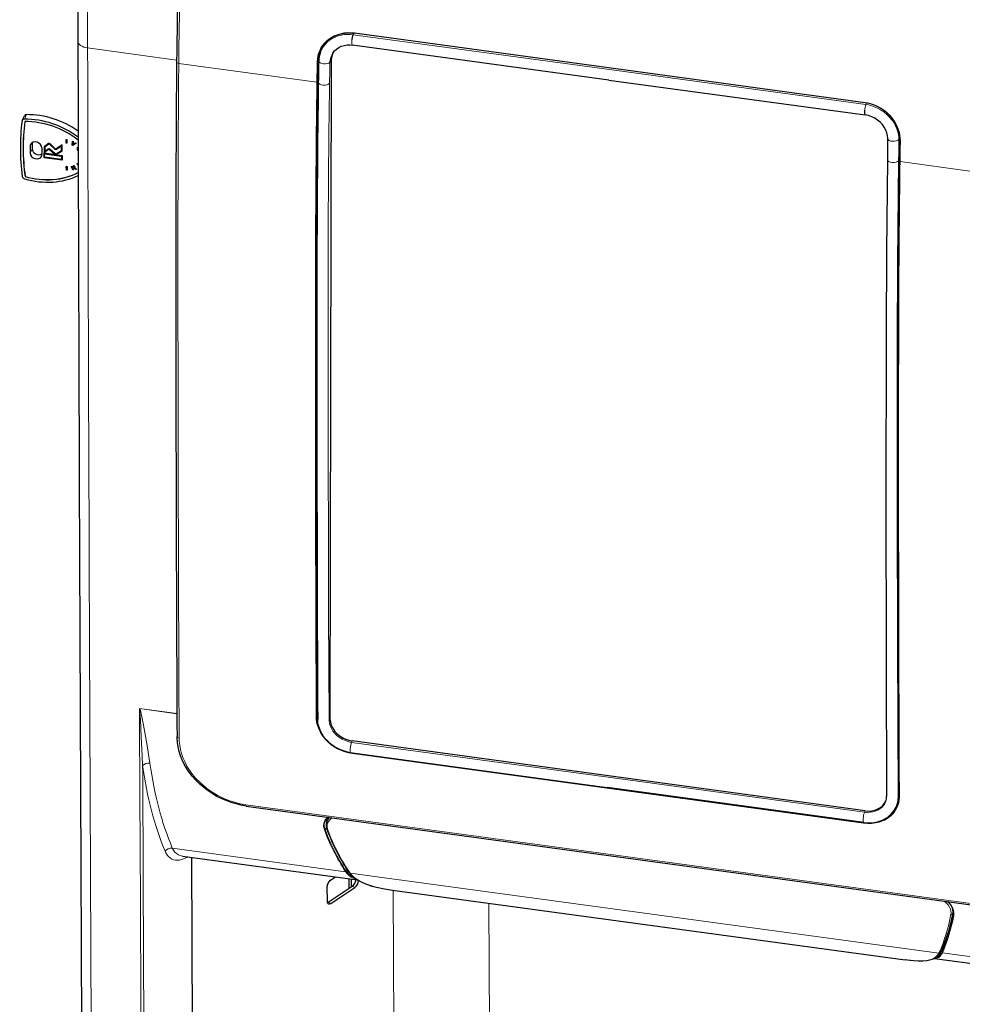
# Model space of a CAD drawing. Extents: x -370 to 1872, y -943 to 1937.
# Tile 41 of 43: x 1250 to 1579, y 1248 to 1592. Entities that reach past the tile are written whole.
import ezdxf

# ---------------------------------------------------------------- set-up
doc = ezdxf.new("R2010")
doc.units = 0

msp = doc.modelspace()

# ---------------------------------------------------------------- linework, layer by layer
at = {"color": 7, "lineweight": 15}
for p, q in [((1366.37207, 1586.262573), (1366.619629, 1586.811279)), ((1366.755249, 1586.880249), (1544.967651, 1562.615845)), ((1366.314209, 1586.270264), (1366.37207, 1586.262573)), ((1455.792969, 1574.092896), (1366.37207, 1586.262573)), ((1304.764526, 1577.431396), (1273.724609, 1581.657593)), ((1353.695557, 1569.693604), (1305.509888, 1576.254272)), ((1353.997803, 1576.904785), (1354.358521, 1577.614746)), ((1358.25647, 1576.591187), (1358.255249, 1576.541504)), ((1358.25647, 1576.591187), (1358.738892, 1577.396484)), ((1358.257812, 1576.634399), (1358.25647, 1576.591187)), ((1358.257812, 1576.634399), (1358.259766, 1576.685059)), ((1455.792969, 1574.092896), (1545.213989, 1561.923218)), ((1353.695557, 1569.693604), (1353.694702, 1569.621948)), ((1353.877441, 1569.74353), (1353.876587, 1569.671875)), ((1358.11499, 1569.356934), (1358.114624, 1569.329346)), ((1545.213989, 1561.923218), (1545.453735, 1562.454468)), ((1545.271851, 1561.915283), (1545.213989, 1561.923218)), ((1251.644775, 1556.816772), (1252.391113, 1558.39209)), ((1556.753662, 1549.532104), (1556.980347, 1549.910645)), ((1556.754517, 1549.591309), (1556.753662, 1549.532104)), ((1556.755005, 1549.655273), (1556.754517, 1549.591309)), ((1556.755005, 1549.655273), (1556.755005, 1549.730347)), ((1557.079834, 1550.021729), (1556.982178, 1550.035034)), ((1557.080444, 1550.052368), (1557.123291, 1550.139648)), ((1254.17981, 1548.46814), (1253.668335, 1547.388672)), ((1254.375, 1546.453003), (1253.678345, 1544.982666)), ((1260.533325, 1546.449707), (1260.508545, 1546.397217)), ((1262.789795, 1546.426758), (1262.765015, 1546.374268)), ((1268.598267, 1548.142822), (1268.573364, 1548.090332)), ((1270.156372, 1546.890503), (1270.131592, 1546.838013)), ((1270.380371, 1546.305054), (1270.355469, 1546.252563)), ((1262.574341, 1544.753662), (1262.549438, 1544.701172)), ((1556.629761, 1542.340698), (1556.629395, 1542.312988)), ((1556.955322, 1542.682251), (1556.858398, 1542.695435)), ((1557.135864, 1541.994141), (1557.134888, 1541.922485)), ((1605.321655, 1535.433472), (1557.135864, 1541.994141)), ((1268.599854, 1540.478882), (1268.574951, 1540.426392)), ((1268.881104, 1540.524536), (1268.856201, 1540.472046)), ((1269.267944, 1540.039307), (1269.243164, 1539.986816)), ((1269.417725, 1539.69519), (1269.392822, 1539.6427)), ((1353.32373, 1532.24353), (1353.323975, 1532.285889)), ((1353.505615, 1532.296631), (1353.505981, 1532.338867)), ((1353.220703, 1506.868408), (1353.220703, 1506.890991)), ((1353.402588, 1506.923584), (1353.402588, 1506.946045)), ((1357.621704, 1506.24939), (1357.621704, 1506.248413)), ((1556.763916, 1504.544189), (1556.76416, 1504.586426)), ((1556.152954, 1479.213379), (1556.152954, 1479.212402)), ((1556.660889, 1479.168945), (1556.660889, 1479.191528)), ((1353.266602, 1402.725708), (1353.266602, 1402.731934)), ((1353.448486, 1402.783081), (1353.448486, 1402.788452)), ((1556.706787, 1375.026367), (1556.706787, 1375.032471)), ((1291.814453, 1351.207642), (1291.790161, 1351.281616)), ((1304.865234, 1349.501831), (1291.790527, 1351.281982)), ((1291.872925, 1351.25061), (1291.790527, 1351.281738)), ((1291.814453, 1351.207642), (1291.872925, 1351.25061)), ((1304.865356, 1349.481567), (1291.872925, 1351.25061)), ((1353.647461, 1348.278198), (1353.977417, 1348.927124)), ((1357.953369, 1347.364868), (1357.953613, 1347.321045)), ((1357.953613, 1347.321045), (1358.261353, 1347.834717)), ((1365.78479, 1339.486084), (1365.995605, 1339.965698)), ((1365.78479, 1339.486084), (1455.25415, 1327.309814)), ((1366.170288, 1335.776367), (1366.174316, 1335.785034)), ((1366.170288, 1335.776367), (1544.382568, 1311.511841)), ((1366.134033, 1335.572388), (1544.346436, 1311.307983)), ((1544.723511, 1315.133545), (1455.25415, 1327.309814)), ((1556.422974, 1320.352539), (1556.644653, 1320.722656)), ((1556.422974, 1320.352539), (1556.422974, 1320.299805)), ((1556.741577, 1320.688477), (1556.792114, 1320.791382)), ((1328.950928, 1317.736694), (1581.790649, 1283.311401)), ((1544.723511, 1315.133545), (1544.934326, 1315.613281)), ((1356.551758, 1309.077759), (1357.029785, 1309.666626)), ((1544.382568, 1311.511841), (1544.391235, 1311.530762)), ((1363.728516, 1294.372803), (1303.256348, 1302.606445)), ((1364.265015, 1295.059082), (1363.981567, 1294.508423)), ((1274.74353, 1293.782227), (1274.74353, 1293.78125)), ((1274.74353, 1293.781006), (1274.74353, 1293.770996)), ((1274.74353, 1293.770996), (1275.239502, 1174.116455)), ((1292.130737, 1291.403687), (1292.626709, 1171.749023)), ((1293.152222, 1291.588745), (1293.648193, 1171.933838)), ((1363.757202, 1294.329712), (1363.728516, 1294.372803)), ((1363.981567, 1294.508423), (1363.953003, 1294.550781)), ((1570.628784, 1265.92688), (1365.303955, 1293.882935)), ((1366.976318, 1288.876465), (1366.053101, 1289.288818)), ((1558.858398, 1263.592651), (1380.009521, 1287.943726)), ((1380.362427, 1287.889038), (1380.600342, 1230.475708)), ((1358.516479, 1283.336182), (1357.593262, 1283.748535)), ((1413.698486, 1283.35022), (1413.892822, 1236.483398)), ((1575.465942, 1279.654907), (1575.727661, 1280.477539)), ((1573.273071, 1271.206909), (1571.728638, 1266.222534)), ((1573.172485, 1270.965088), (1573.273071, 1271.206909)), ((1571.728638, 1266.222534), (1571.744751, 1266.258911)), ((1571.869873, 1265.994141), (1571.885986, 1266.031128)), ((1632.358154, 1257.797607), (1571.885986, 1266.031128))]:
    msp.add_line(p, q, dxfattribs=at)
at = {"color": 7, "lineweight": 30}
for p, q in [((1544.984375, 1562.526855), (1366.771973, 1586.791382)), ((1354.95166, 1580.194092), (1355.114136, 1580.621338)), ((1355.422974, 1581.699707), (1355.362549, 1581.57666)), ((1366.07666, 1582.648193), (1366.125488, 1582.641479)), ((1455.546387, 1570.471802), (1366.125488, 1582.641479)), ((1354.318115, 1576.962646), (1354.31665, 1576.900635)), ((1354.320068, 1577.029419), (1354.318115, 1576.962646)), ((1354.320068, 1577.029419), (1354.322998, 1577.10791)), ((1358.738892, 1577.396484), (1358.261353, 1347.834717)), ((1354.193481, 1569.697998), (1354.193115, 1569.67041)), ((1455.546387, 1570.471802), (1544.967407, 1558.302124)), ((1250.905151, 1556.394043), (1251.651611, 1557.96936)), ((1545.016235, 1558.295532), (1544.967407, 1558.302124)), ((1266.279785, 1549.749268), (1266.254883, 1549.696777)), ((1266.254883, 1549.696777), (1266.49707, 1549.663818)), ((1266.260254, 1548.435669), (1266.254883, 1549.696777)), ((1266.279785, 1549.749268), (1266.521973, 1549.716309)), ((1266.521973, 1549.716309), (1266.49707, 1549.663818)), ((1266.49707, 1549.663818), (1266.502319, 1548.40271)), ((1266.521973, 1549.716309), (1266.527222, 1548.4552)), ((1268.369507, 1547.766724), (1268.468506, 1549.111816)), ((1268.493408, 1549.164307), (1268.468506, 1549.111816)), ((1268.468506, 1549.111816), (1268.665771, 1549.001465)), ((1268.493408, 1549.164307), (1268.690674, 1549.053955)), ((1268.665771, 1549.001465), (1268.625732, 1548.600098)), ((1268.690674, 1549.053955), (1268.650635, 1548.652588)), ((1268.690674, 1549.053955), (1268.665771, 1549.001465)), ((1552.815796, 1549.929321), (1552.814941, 1549.879639)), ((1552.816406, 1549.969849), (1552.815796, 1549.929321)), ((1552.816406, 1549.969849), (1552.816772, 1550.017456)), ((1556.982178, 1550.035034), (1556.980347, 1549.910645)), ((1557.079834, 1550.021729), (1557.080444, 1550.052368)), ((1260.028687, 1548.218628), (1258.549805, 1547.109131)), ((1258.574707, 1547.161621), (1258.549805, 1547.109131)), ((1258.549805, 1547.109131), (1258.556641, 1545.453613)), ((1258.556641, 1545.453613), (1258.557861, 1545.164917)), ((1258.557861, 1545.164917), (1260.071289, 1546.309326)), ((1260.053589, 1548.271118), (1258.574707, 1547.161621)), ((1260.143311, 1548.063965), (1258.743774, 1547.013916)), ((1258.743774, 1547.013916), (1258.749878, 1545.551514)), ((1258.749878, 1545.551514), (1259.941284, 1546.452515)), ((1258.774658, 1545.604126), (1258.749878, 1545.551514)), ((1258.768799, 1547.032715), (1258.774658, 1545.604126)), ((1258.774658, 1545.604126), (1259.966187, 1546.505127)), ((1259.966187, 1546.505127), (1259.941284, 1546.452515)), ((1259.950195, 1546.457397), (1259.941284, 1546.452515)), ((1259.975098, 1546.509888), (1259.966187, 1546.505127)), ((1260.053589, 1548.271118), (1260.028687, 1548.218628)), ((1260.320557, 1548.085449), (1260.143311, 1548.063965)), ((1260.415894, 1546.262451), (1262.220459, 1544.682129)), ((1262.292969, 1546.312256), (1260.500732, 1548.014648)), ((1260.508545, 1546.397217), (1260.526001, 1546.386475)), ((1260.550903, 1546.438965), (1260.526001, 1546.386475)), ((1260.526001, 1546.386475), (1262.331909, 1544.804932)), ((1260.533325, 1546.449707), (1260.550903, 1546.438965)), ((1260.550903, 1546.438965), (1262.356812, 1544.857422)), ((1260.636719, 1548.19165), (1260.611816, 1548.13916)), ((1262.42041, 1546.421143), (1260.611816, 1548.13916)), ((1262.445312, 1546.473755), (1260.636719, 1548.19165)), ((1262.445312, 1546.473755), (1262.42041, 1546.421143)), ((1262.745728, 1544.721313), (1264.653198, 1545.858765)), ((1264.838623, 1547.816772), (1262.765015, 1546.374268)), ((1262.77063, 1544.773804), (1264.653076, 1545.896362)), ((1264.863525, 1547.869263), (1262.789795, 1546.426758)), ((1262.873657, 1544.577271), (1264.847168, 1545.75415)), ((1262.900146, 1546.235107), (1262.899292, 1546.234497)), ((1264.646484, 1547.449951), (1262.900146, 1546.235107)), ((1264.653198, 1545.858765), (1264.646484, 1547.449951)), ((1264.863525, 1547.869263), (1264.838623, 1547.816772)), ((1264.847168, 1545.75415), (1264.838623, 1547.816772)), ((1264.87207, 1545.806641), (1264.847168, 1545.75415)), ((1264.87207, 1545.806641), (1264.863525, 1547.869263)), ((1266.502319, 1548.40271), (1266.260254, 1548.435669)), ((1266.527222, 1548.4552), (1266.502319, 1548.40271)), ((1268.556885, 1547.661987), (1268.369507, 1547.766724)), ((1268.558838, 1547.874634), (1268.533936, 1547.822144)), ((1269.692383, 1548.427246), (1268.556885, 1547.661987)), ((1268.61145, 1548.45752), (1268.573364, 1548.090332)), ((1268.629883, 1548.447266), (1268.598267, 1548.142822)), ((1269.05603, 1548.208984), (1268.61145, 1548.45752)), ((1268.650635, 1548.652588), (1268.625732, 1548.600098)), ((1268.625732, 1548.600098), (1269.173828, 1548.293457)), ((1268.650635, 1548.652588), (1269.19873, 1548.345947)), ((1268.725708, 1547.982788), (1269.05603, 1548.208984)), ((1268.75061, 1548.035278), (1268.725708, 1547.982666)), ((1268.75061, 1548.035278), (1269.027466, 1548.224854)), ((1269.173828, 1548.293457), (1269.509033, 1548.529785)), ((1269.19873, 1548.345947), (1269.173828, 1548.293457)), ((1269.19873, 1548.345947), (1269.533813, 1548.582275)), ((1269.533813, 1548.582275), (1269.509033, 1548.529785)), ((1269.509033, 1548.529785), (1269.692383, 1548.427246)), ((1269.533813, 1548.582275), (1269.717285, 1548.479736)), ((1269.717285, 1548.479736), (1269.692383, 1548.427246)), ((1270.098389, 1546.800049), (1270.073486, 1546.747437)), ((1270.4375, 1545.895386), (1270.216309, 1546.184814)), ((1270.255981, 1546.510498), (1270.231079, 1546.458008)), ((1270.355469, 1546.252563), (1270.436768, 1546.146118)), ((1270.400879, 1547.074707), (1270.375977, 1547.022217)), ((1270.380371, 1546.305054), (1270.436523, 1546.231445)), ((1258.530518, 1545.017578), (1258.505615, 1544.965088)), ((1258.505615, 1544.965088), (1264.854004, 1544.100708)), ((1258.512329, 1543.377441), (1258.505615, 1544.965088)), ((1264.860596, 1542.513062), (1258.512329, 1543.377441)), ((1258.530518, 1545.017578), (1264.878906, 1544.15332)), ((1258.705322, 1543.519165), (1258.700073, 1544.770508)), ((1258.700073, 1544.770508), (1264.661011, 1543.958984)), ((1258.730225, 1543.571655), (1258.705322, 1543.519165)), ((1264.66626, 1542.707642), (1258.705322, 1543.519165)), ((1258.730225, 1543.571655), (1258.72522, 1544.76709)), ((1264.666016, 1542.76355), (1258.730225, 1543.571655)), ((1262.331909, 1544.804932), (1262.335083, 1544.802124)), ((1262.359985, 1544.854614), (1262.335083, 1544.802124)), ((1262.356812, 1544.857422), (1262.359985, 1544.854614)), ((1262.549438, 1544.701172), (1262.553833, 1544.700562)), ((1262.578735, 1544.753052), (1262.553833, 1544.700562)), ((1262.553833, 1544.700562), (1262.745728, 1544.721313)), ((1262.574341, 1544.753662), (1262.578735, 1544.753052)), ((1262.578735, 1544.753052), (1262.77063, 1544.773804)), ((1262.77063, 1544.773804), (1262.745728, 1544.721313)), ((1264.661011, 1543.958984), (1264.66626, 1542.707642)), ((1264.878906, 1544.15332), (1264.854004, 1544.100708)), ((1264.854004, 1544.100708), (1264.860596, 1542.513062)), ((1264.885498, 1542.565674), (1264.860596, 1542.513062)), ((1264.878906, 1544.15332), (1264.885498, 1542.565674)), ((1552.709473, 1542.677856), (1552.709229, 1542.650269)), ((1557.023193, 1542.067139), (1557.022217, 1541.995483)), ((1266.31897, 1540.332764), (1266.294189, 1540.280273)), ((1266.294189, 1540.280273), (1266.536255, 1540.247314)), ((1266.299316, 1539.019165), (1266.294189, 1540.280273)), ((1266.541504, 1538.986206), (1266.299316, 1539.019165)), ((1266.31897, 1540.332764), (1266.561157, 1540.299805)), ((1266.561157, 1540.299805), (1266.536255, 1540.247314)), ((1266.536255, 1540.247314), (1266.541504, 1538.986206)), ((1266.566406, 1539.038696), (1266.541504, 1538.986206)), ((1266.561157, 1540.299805), (1266.566406, 1539.038696)), ((1267.99939, 1540.255005), (1268.574951, 1540.426392)), ((1268.024292, 1540.307495), (1267.99939, 1540.255005)), ((1268.653076, 1539.03833), (1267.99939, 1540.255005)), ((1268.024292, 1540.307495), (1268.599854, 1540.478882)), ((1268.654053, 1540.293945), (1268.243652, 1540.171753)), ((1268.243652, 1540.171753), (1268.459961, 1539.769287)), ((1268.289429, 1540.185425), (1268.484741, 1539.821777)), ((1268.459961, 1539.769287), (1268.828735, 1539.87915)), ((1268.484741, 1539.821777), (1268.459961, 1539.769287)), ((1268.484741, 1539.821777), (1268.853638, 1539.931641)), ((1268.733398, 1539.689453), (1268.534668, 1539.630249)), ((1268.534668, 1539.630249), (1268.825073, 1539.0896)), ((1268.580444, 1539.643799), (1268.849976, 1539.14209)), ((1268.825073, 1539.0896), (1268.653076, 1539.03833)), ((1268.849976, 1539.14209), (1268.825073, 1539.0896)), ((1268.853638, 1539.931641), (1268.828735, 1539.87915)), ((1269.025757, 1540.008667), (1269.000977, 1539.956177)), ((1269.087769, 1540.451538), (1269.062866, 1540.399048)), ((1269.188232, 1539.815186), (1269.16333, 1539.762695)), ((1269.239624, 1540.284302), (1269.214844, 1540.231812)), ((1269.259644, 1540.019897), (1269.234863, 1539.967407)), ((1269.24292, 1539.986816), (1269.234863, 1539.967407)), ((1269.267822, 1540.039429), (1269.259644, 1540.019897)), ((1269.580566, 1539.314575), (1269.272583, 1539.516479)), ((1269.392822, 1539.6427), (1269.795166, 1539.378418)), ((1269.417725, 1539.69519), (1269.820068, 1539.430908)), ((1269.795166, 1539.378418), (1269.580566, 1539.314575)), ((1269.820068, 1539.430908), (1269.795166, 1539.378418)), ((1269.971802, 1541.19751), (1270.093994, 1541.309692)), ((1269.996704, 1541.25), (1269.971802, 1541.19751)), ((1270.450928, 1540.789917), (1269.971802, 1541.19751)), ((1269.996704, 1541.25), (1270.118896, 1541.362183)), ((1270.118896, 1541.362183), (1270.093994, 1541.309692)), ((1270.093994, 1541.309692), (1270.450317, 1541.006592)), ((1270.118896, 1541.362183), (1270.450073, 1541.080444)), ((1251.888672, 1536.790527), (1251.913574, 1536.84314)), ((1556.651245, 1504.619263), (1556.651489, 1504.661499)), ((1556.548218, 1479.245483), (1556.548218, 1479.268066)), ((1556.594116, 1375.104004), (1556.594116, 1375.110229)), ((1353.983521, 1347.676636), (1353.984009, 1347.62085)), ((1455.464966, 1327.789429), (1365.995605, 1339.965698)), ((1365.545898, 1335.870605), (1455.015259, 1323.694336)), ((1544.934326, 1315.613281), (1455.464966, 1327.789429)), ((1544.484619, 1311.518066), (1455.015259, 1323.694336)), ((1552.453125, 1320.668457), (1552.453247, 1320.625)), ((1329.064697, 1317.276611), (1581.904419, 1282.851318)), ((1555.224243, 1316.00061), (1555.451538, 1316.372192)), ((1555.904663, 1316.976929), (1555.966309, 1317.102539)), ((1357.694214, 1312.929565), (1358.018311, 1313.334473)), ((1306.782349, 1299.828369), (1367.830811, 1291.516357)), ((1309.975342, 1299.393555), (1310.33667, 1212.230835)), ((1271.363281, 1296.122559), (1271.859131, 1176.472412)), ((1358.482788, 1291.454468), (1360.1698, 1292.559326)), ((1364.845215, 1291.922729), (1364.859375, 1288.506958)), ((1365.689087, 1291.807861), (1365.700439, 1289.057861)), ((1367.173584, 1291.605713), (1367.176392, 1290.915894)), ((1357.212036, 1288.936157), (1357.231812, 1284.180908)), ((1357.593262, 1283.748535), (1366.053101, 1289.288818)), ((1358.516479, 1283.336182), (1366.976318, 1288.876465)), ((1380.025391, 1287.935059), (1558.874268, 1263.583984)), ((1575.710205, 1279.247803), (1573.889526, 1273.189697)), ((1569.100098, 1264.112549), (1631.21228, 1255.65564))]:
    msp.add_line(p, q, dxfattribs=at)
for points in [[(1319.449707, 1690.920288), (1317.162109, 1683.191406), (1315.250732, 1676.298584), (1313.767822, 1670.553711), (1312.326904, 1664.491211), (1311.281616, 1659.674438), (1310.264404, 1654.507446), (1309.282471, 1648.87915), (1308.390259, 1642.961426), (1307.608398, 1636.812744), (1306.934448, 1630.379395), (1306.379883, 1623.822998), (1305.945557, 1617.384644), (1305.525391, 1609.265625), (1305.226318, 1601.377319), (1304.971313, 1591.646484), (1304.7948, 1580.418213), (1304.758423, 1576.736084)], [(1355.075439, 1581.221313), (1355.66748, 1582.22644), (1356.367676, 1583.146484), (1357.207153, 1584.01416), (1358.194092, 1584.813843), (1359.185303, 1585.442261), (1360.300049, 1585.986694), (1361.539062, 1586.426636), (1362.696045, 1586.702515), (1363.930176, 1586.868652), (1365.005005, 1586.912842), (1366.172363, 1586.859253), (1366.771973, 1586.791382)], [(1360.456299, 1586.051147), (1359.442017, 1585.556396), (1358.497559, 1584.960693), (1357.633667, 1584.271118), (1356.860229, 1583.495361), (1356.185303, 1582.641724), (1355.587402, 1581.665527), (1355.114258, 1580.621704)], [(1359.284912, 1579.908936), (1359.832397, 1580.618164), (1360.511108, 1581.258057), (1361.306396, 1581.801025), (1362.207764, 1582.231445), (1363.199585, 1582.534424), (1364.261475, 1582.697998), (1365.187134, 1582.721924), (1366.07666, 1582.648193)], [(1557.143555, 1549.229492), (1557.112183, 1550.293701), (1556.973999, 1551.374146), (1556.725464, 1552.46936), (1556.361816, 1553.575806), (1555.877075, 1554.6875), (1555.263916, 1555.796875), (1554.513916, 1556.894775), (1553.61792, 1557.968262), (1552.566284, 1559.000854), (1551.670166, 1559.735596), (1550.679565, 1560.423096), (1549.595093, 1561.048584), (1548.422241, 1561.594971), (1547.173462, 1562.043457), (1545.869751, 1562.376343), (1544.984375, 1562.526855)], [(1552.816772, 1550.017456), (1552.742798, 1551.013916), (1552.518433, 1552.020142), (1552.147583, 1553.016113), (1551.634277, 1553.983887), (1550.983643, 1554.904297), (1550.203857, 1555.75647), (1549.309204, 1556.517578), (1548.31897, 1557.166626), (1547.256348, 1557.686646), (1546.146973, 1558.065063), (1545.016235, 1558.295532)], [(1259.950195, 1546.457397), (1259.966797, 1546.465576), (1260.142822, 1546.50354), (1260.388916, 1546.457275), (1260.508545, 1546.397217)], [(1259.975098, 1546.509888), (1259.991577, 1546.518066), (1260.167725, 1546.55603), (1260.413818, 1546.509766), (1260.533325, 1546.449707)], [(1260.071289, 1546.309326), (1260.166382, 1546.332764), (1260.277832, 1546.322021), (1260.415894, 1546.262451)], [(1260.500732, 1548.014648), (1260.394409, 1548.06604), (1260.320557, 1548.085449)], [(1262.899292, 1546.234497), (1262.700073, 1546.164185), (1262.497314, 1546.193115), (1262.315308, 1546.294189), (1262.293091, 1546.312256)], [(1262.765015, 1546.374268), (1262.616455, 1546.33374), (1262.531372, 1546.354492), (1262.42041, 1546.421143)], [(1262.789795, 1546.426758), (1262.641235, 1546.38623), (1262.556274, 1546.406982), (1262.445312, 1546.473755)], [(1270.231689, 1546.458008), (1270.255249, 1546.402954), (1270.355469, 1546.252563)], [(1270.435059, 1546.835938), (1270.322021, 1546.753906), (1270.254272, 1546.66626)], [(1270.256592, 1546.51062), (1270.280151, 1546.455566), (1270.380371, 1546.305054)], [(1262.220459, 1544.682129), (1262.4552, 1544.556641), (1262.550171, 1544.532959)], [(1262.335083, 1544.802124), (1262.426636, 1544.746216), (1262.549438, 1544.701172)], [(1262.359985, 1544.854614), (1262.451538, 1544.798706), (1262.574341, 1544.753662)], [(1262.550171, 1544.532959), (1262.708984, 1544.528076), (1262.873657, 1544.577271)], [(1552.709229, 1542.650269), (1552.404907, 1510.873901), (1552.263794, 1482.134033), (1552.257935, 1479.533081)], [(1268.895142, 1540.30127), (1268.786499, 1540.317261), (1268.654053, 1540.293945)], [(1269.234863, 1539.967407), (1269.158813, 1539.872314), (1269.028076, 1539.792236)], [(1552.257935, 1479.531616), (1552.215698, 1425.567383), (1552.304688, 1367.040039), (1552.453125, 1320.668457)], [(1365.545898, 1335.870605), (1364.798828, 1335.993408), (1364.056763, 1336.157471), (1363.322754, 1336.361938), (1362.598999, 1336.606079), (1361.888306, 1336.888672), (1361.193115, 1337.208862), (1360.516113, 1337.56543), (1359.859741, 1337.957031), (1359.226318, 1338.382324), (1358.618408, 1338.839966), (1358.03833, 1339.328369), (1357.488403, 1339.845947), (1356.970703, 1340.390869), (1356.487549, 1340.961548), (1356.041016, 1341.556152), (1355.402466, 1342.561279), (1355.085693, 1343.158569), (1354.806152, 1343.769897), (1354.565063, 1344.393433), (1354.364136, 1345.027222), (1354.204346, 1345.669189), (1354.087036, 1346.317017), (1354.013306, 1346.968506), (1353.984009, 1347.62085)], [(1329.064697, 1317.276611), (1327.30542, 1317.571655), (1325.531494, 1317.982422), (1323.759888, 1318.509155), (1322.006348, 1319.150146), (1320.285889, 1319.901733), (1318.613281, 1320.758911), (1317.001465, 1321.714844), (1315.46228, 1322.761963), (1314.103149, 1323.81189), (1312.82373, 1324.926025), (1311.379883, 1326.360718), (1310.222412, 1327.681274), (1309.174316, 1329.047241), (1308.238159, 1330.451294), (1307.415283, 1331.886841), (1306.706421, 1333.349243), (1306.111694, 1334.835449), (1305.632568, 1336.343018), (1305.270996, 1337.869141), (1305.030151, 1339.411377), (1304.914429, 1340.966675), (1304.904541, 1341.487549)], [(1544.484619, 1311.518066), (1545.846436, 1311.402832), (1547.199341, 1311.429688), (1548.088257, 1311.52771), (1549.220581, 1311.752197), (1550.313599, 1312.086304), (1550.981201, 1312.354858), (1551.625122, 1312.666626), (1552.24231, 1313.02124), (1552.829468, 1313.417603), (1553.383423, 1313.85437), (1553.900879, 1314.330078), (1554.379028, 1314.842773), (1555.025879, 1315.691284), (1555.224243, 1316.00061)], [(1357.694214, 1312.929565), (1357.286621, 1312.297485), (1357.025024, 1311.610229), (1356.912598, 1310.926514), (1356.936768, 1310.15918), (1357.094727, 1309.431641), (1357.174805, 1309.192017)], [(1365.024902, 1293.971924), (1365.747559, 1293.152832), (1366.564331, 1292.415161), (1367.46228, 1291.753906), (1368.431763, 1291.162598), (1369.82312, 1290.471558), (1371.317505, 1289.877563), (1372.908325, 1289.366211), (1375.024048, 1288.823975), (1377.262451, 1288.371216), (1380.025391, 1287.935059)], [(1573.691284, 1283.969604), (1574.278198, 1283.373657), (1574.803101, 1282.706665), (1575.27356, 1281.908325), (1575.557251, 1281.20752), (1575.721069, 1280.521606), (1575.769287, 1279.859863), (1575.706787, 1279.22937)], [(1571.17334, 1266.066528), (1570.684204, 1265.380005), (1570.107666, 1264.797974), (1569.517822, 1264.357788), (1568.870605, 1263.996338), (1568.172119, 1263.708252), (1567.391968, 1263.479126), (1566.488403, 1263.305054), (1565.181274, 1263.178467), (1563.818359, 1263.157227), (1561.923462, 1263.250854), (1559.780151, 1263.467163), (1558.874268, 1263.583984)]]:
    msp.add_lwpolyline(points, dxfattribs=at)
at = {"color": 7, "lineweight": 15}
for points in [[(1320.385376, 1691.430542), (1318.944824, 1686.625244), (1316.93042, 1679.569336), (1315.781494, 1675.311768), (1314.341675, 1669.647339), (1313.485352, 1666.051514), (1312.441284, 1661.36377), (1311.429321, 1656.397705), (1310.551392, 1651.627441), (1309.8479, 1647.379761), (1309.512695, 1645.183105), (1308.895996, 1640.765869), (1308.0979, 1634.05542), (1307.490234, 1627.79541), (1307.184204, 1624.070801), (1306.771362, 1618.139771), (1306.531616, 1614.010254), (1306.282471, 1608.919312), (1306.039673, 1602.752563), (1305.776245, 1593.585571), (1305.56543, 1581.566772), (1305.509888, 1576.254395)], [(1353.815918, 1576.858276), (1353.884399, 1577.853882), (1354.049683, 1578.836914), (1354.313843, 1579.805298), (1354.680176, 1580.755005), (1355.133179, 1581.646484), (1355.687866, 1582.50769), (1356.347656, 1583.330444), (1357.116333, 1584.105469), (1357.891846, 1584.743774), (1358.757202, 1585.326416), (1359.712524, 1585.842529), (1360.755981, 1586.279785), (1361.905762, 1586.631104), (1363.132568, 1586.872803), (1364.420776, 1586.991943), (1365.749023, 1586.979126), (1366.755249, 1586.880249)], [(1366.314209, 1586.270264), (1365.317139, 1586.360962), (1364.323242, 1586.372681), (1363.3396, 1586.305054), (1362.194824, 1586.121582), (1361.08728, 1585.827637), (1360.029541, 1585.426025), (1359.033569, 1584.920776), (1358.110962, 1584.317505), (1357.288574, 1583.638794), (1356.554932, 1582.879761), (1355.916992, 1582.047729), (1355.380737, 1581.150146), (1354.95166, 1580.194092)], [(1557.256226, 1549.158813), (1557.229858, 1550.16748), (1557.109375, 1551.1875), (1556.893188, 1552.217407), (1556.513306, 1553.434814), (1555.992432, 1554.65271), (1555.324829, 1555.859863), (1554.513184, 1557.031372), (1553.544189, 1558.164795), (1552.99585, 1558.714111), (1552.406006, 1559.245361), (1551.78186, 1559.749756), (1551.117188, 1560.229492), (1550.094604, 1560.866699), (1548.994019, 1561.432495), (1547.824097, 1561.912354), (1546.598755, 1562.292358), (1545.787842, 1562.478638), (1544.967651, 1562.615845)], [(1545.271851, 1561.915283), (1546.140015, 1561.762085), (1547.00061, 1561.550415), (1548.145264, 1561.17334), (1549.256836, 1560.695923), (1550.324829, 1560.123535), (1551.476074, 1559.362793), (1552.542969, 1558.497192), (1553.512329, 1557.53833), (1554.372803, 1556.498413), (1555.026855, 1555.53418), (1555.584595, 1554.525146), (1556.040527, 1553.478882), (1556.38916, 1552.402832), (1556.588135, 1551.520264), (1556.71106, 1550.627686), (1556.755005, 1549.730347)], [(1357.621704, 1506.248169), (1357.622192, 1446.964722), (1357.714966, 1400.24707), (1357.769287, 1384.627808), (1357.953369, 1347.364868)], [(1556.152954, 1479.212158), (1556.133545, 1419.929688), (1556.217163, 1373.229858), (1556.422974, 1320.352539)], [(1292.912231, 1331.442505), (1292.767822, 1334.743164), (1292.440674, 1341.371948), (1292.114136, 1347.363892), (1291.950439, 1349.948608), (1291.89917, 1350.582275), (1291.846191, 1351.052612), (1291.814453, 1351.207642)], [(1295.457886, 1332.19519), (1294.999023, 1335.280396), (1294.491211, 1338.405762), (1293.94397, 1341.588257), (1293.244385, 1345.474365), (1292.685303, 1348.383911), (1292.336792, 1349.969116), (1292.165771, 1350.600708), (1292.035767, 1350.971436), (1291.974365, 1351.10376), (1291.872925, 1351.25061)], [(1366.134033, 1335.572388), (1364.783813, 1335.81897), (1363.451172, 1336.187256), (1362.150391, 1336.672852), (1360.894775, 1337.270142), (1359.697754, 1337.973022), (1358.572021, 1338.774414), (1357.530029, 1339.66626), (1356.547729, 1340.680298), (1355.681396, 1341.771851), (1354.943115, 1342.928711), (1354.343994, 1344.137207), (1353.893921, 1345.382446), (1353.727417, 1346.013916), (1353.601074, 1346.64856), (1353.501465, 1347.435791), (1353.465576, 1348.220337)], [(1357.953613, 1347.321045), (1357.981323, 1346.789185), (1358.056396, 1346.254517), (1358.178711, 1345.718506), (1358.347046, 1345.186279), (1358.753906, 1344.263794), (1359.292114, 1343.380615), (1359.950928, 1342.553345), (1360.718018, 1341.797241), (1361.578735, 1341.126099), (1362.517456, 1340.552246), (1363.517334, 1340.086182), (1364.560181, 1339.736328), (1365.17041, 1339.590576), (1365.78479, 1339.486084)], [(1305.65564, 1340.964111), (1305.690308, 1339.944824), (1305.842529, 1338.476562), (1306.111694, 1337.019775), (1306.493896, 1335.578247), (1306.986328, 1334.155396), (1307.586304, 1332.754761), (1308.378662, 1331.225586), (1309.299805, 1329.733521), (1310.346558, 1328.286011), (1311.514893, 1326.891602), (1312.815918, 1325.544067), (1314.227905, 1324.271362), (1315.741943, 1323.083862), (1317.347046, 1321.991577), (1319.157715, 1320.935059), (1321.043213, 1320.008423), (1322.985596, 1319.219971), (1324.965088, 1318.576172), (1326.96106, 1318.081177), (1328.950928, 1317.736694)], [(1544.346436, 1311.307983), (1545.755005, 1311.184448), (1547.151001, 1311.199707), (1548.517212, 1311.355103), (1549.835815, 1311.651001), (1551.089111, 1312.085571), (1551.685913, 1312.35376), (1552.259644, 1312.655151), (1552.802734, 1312.985107), (1553.319214, 1313.345703), (1553.963379, 1313.872437), (1554.55249, 1314.448975), (1555.082764, 1315.071899), (1555.604614, 1315.823608), (1556.042847, 1316.623535), (1556.393921, 1317.465332), (1556.655029, 1318.342163), (1556.845703, 1319.418213), (1556.905762, 1320.520874)], [(1552.141846, 1318.864014), (1551.789917, 1318.11377), (1551.324463, 1317.42334), (1550.753296, 1316.804443), (1550.08606, 1316.267334), (1549.333984, 1315.820801), (1548.503418, 1315.469482), (1547.613647, 1315.222656), (1546.679688, 1315.083496), (1545.71106, 1315.053467), (1544.723511, 1315.133545)], [(1544.382568, 1311.511841), (1545.145264, 1311.428223), (1545.906616, 1311.385376), (1546.651611, 1311.383301), (1547.390015, 1311.421387), (1548.487427, 1311.555542), (1549.553833, 1311.781738), (1550.579712, 1312.099121), (1551.555664, 1312.506226), (1552.542114, 1313.043091), (1553.44812, 1313.676636), (1554.263184, 1314.401123), (1554.977539, 1315.209351), (1555.582397, 1316.092773), (1556.070801, 1317.041748)], [(1357.529541, 1313.401001), (1357.038818, 1312.958496), (1356.640869, 1312.460327), (1356.341797, 1311.91687), (1356.144531, 1311.339233), (1356.071655, 1310.956055), (1356.039917, 1310.566284), (1356.049561, 1310.155273), (1356.10144, 1309.742676), (1356.318359, 1308.938843)], [(1357.033081, 1312.731812), (1356.659424, 1312.160278), (1356.410645, 1311.542114), (1356.28772, 1310.892456), (1356.287109, 1310.22583), (1356.379395, 1309.649902), (1356.551758, 1309.077759)], [(1359.076782, 1313.190308), (1358.519043, 1312.818237), (1358.055054, 1312.375732), (1357.695557, 1311.873779), (1357.447266, 1311.325439), (1357.32373, 1310.825073), (1357.283569, 1310.309326), (1357.323608, 1309.786133), (1357.403809, 1309.393311), (1357.524902, 1309.003052)], [(1308.685303, 1299.569214), (1307.723877, 1299.050049), (1307.187256, 1298.820435), (1306.480103, 1298.58606), (1305.785767, 1298.436035), (1305.108032, 1298.372803), (1304.398438, 1298.405151), (1303.720215, 1298.544556), (1303.080811, 1298.792603), (1302.487305, 1299.149292), (1302.019043, 1299.541382), (1301.594482, 1300.009521), (1301.217529, 1300.549316), (1300.967773, 1300.997437), (1300.747559, 1301.478882)], [(1306.782349, 1299.828369), (1306.060913, 1299.991211), (1305.375977, 1300.279297), (1304.739868, 1300.691162), (1304.165894, 1301.222534), (1303.667236, 1301.865112), (1303.256348, 1302.606445)], [(1367.640869, 1291.636597), (1366.650635, 1291.98938), (1366.171021, 1292.21582), (1365.705811, 1292.478027), (1365.114014, 1292.885742), (1364.56311, 1293.363037), (1364.063354, 1293.912598), (1363.757202, 1294.329712)], [(1366.699951, 1292.306641), (1365.932007, 1292.701538), (1365.210693, 1293.196045), (1364.553711, 1293.796875), (1363.981567, 1294.508423)], [(1380.009521, 1287.943726), (1378.180542, 1288.219604), (1376.366333, 1288.548828), (1374.970459, 1288.847534), (1373.613281, 1289.186157), (1372.466064, 1289.518921), (1371.357788, 1289.891724), (1369.929565, 1290.467773), (1368.588989, 1291.141479), (1367.956787, 1291.519653), (1367.35376, 1291.92749), (1366.60083, 1292.520142), (1365.914307, 1293.171143), (1365.303955, 1293.882935)], [(1572.515747, 1284.129639), (1573.255493, 1283.49231), (1573.87854, 1282.790771), (1574.367188, 1282.043335), (1574.707275, 1281.270264), (1574.866821, 1280.637695), (1574.918091, 1280.014404), (1574.860107, 1279.411743)], [(1573.803345, 1283.954224), (1574.474854, 1283.256714), (1575.031616, 1282.512207), (1575.461304, 1281.736328), (1575.753784, 1280.945679), (1575.886353, 1280.298828), (1575.920288, 1279.663086), (1575.855225, 1279.047852)], [(1558.858398, 1263.592651), (1560.628418, 1263.378418), (1562.314087, 1263.234009), (1563.455078, 1263.182007), (1564.533813, 1263.180664), (1565.509033, 1263.234009), (1566.423584, 1263.347778), (1567.485718, 1263.587891), (1567.979614, 1263.753296), (1568.447876, 1263.951416), (1569.098877, 1264.314697), (1569.683594, 1264.762085), (1570.195801, 1265.298584), (1570.628784, 1265.92688)], [(1569.100586, 1264.112671), (1569.418579, 1264.094604), (1569.738403, 1264.118652), (1570.025513, 1264.178955), (1570.309204, 1264.27832), (1570.697754, 1264.48877), (1571.067139, 1264.78772), (1571.409424, 1265.181274), (1571.652466, 1265.557129), (1571.869873, 1265.994141)], [(1569.632812, 1264.434204), (1570.160645, 1264.569458), (1570.669556, 1264.845581), (1571.142212, 1265.278564), (1571.55896, 1265.881348), (1571.728638, 1266.222534)]]:
    msp.add_lwpolyline(points, dxfattribs=at)
at = {"color": 7, "lineweight": 30}
for centre, radius, start, end in [((5370.024414, 1593.241455), 4099.690526, 179.884288, 180.129468), ((114721.242188, 1841.483032), 113451.190658, 180.130042, 180.275429), ((1364.10791, 1576.723999), 9.792049, 159.244235, 177.752845), ((1364.253662, 1577.437012), 9.896067, 155.327559, 178.810732), ((1363.723877, 1577.481201), 9.31063, 153.90442, 174.497755), ((1363.694458, 1577.48584), 9.28204, 145.042523, 153.850394), ((1363.829224, 1577.570801), 9.365637, 147.723359, 153.840982), ((8765.453125, 1512.25708), 7460.9729, 179.50483, 179.792135), ((2345.94043, 1556.331665), 991.837004, 178.811702, 179.227838), ((6646.875, 1498.216187), 5293.163526, 179.226527, 179.909765), ((1546.335815, 1550.088379), 10.646887, 359.712928, 14.359711), ((2831.624756, 1527.532715), 1279.004968, 178.998877, 179.321535), ((2560.696045, 1528.811523), 1003.760223, 178.834447, 179.243329), ((2561.257324, 1529.453247), 1004.321073, 178.841823, 179.236841), ((1546.972168, 1550.259155), 10.110361, 358.828265, 2.479168), ((1260.244263, 1547.653076), 0.605378, 82.822041, 110.87024), ((1260.269165, 1547.705566), 0.605378, 82.822041, 110.87024), ((1260.200684, 1547.522705), 0.740962, 56.296625, 80.730329), ((1260.225586, 1547.575195), 0.740962, 56.296625, 80.730329), ((6989.268555, 1470.390137), 5432.726629, 179.235994, 179.700392), ((6998.454102, 1469.2771), 5441.917745, 179.234354, 179.627446), ((1268.858887, 1539.598145), 0.874595, 90.180162, 108.92703), ((1268.883789, 1539.650757), 0.874595, 90.180162, 108.92703), ((8500.966797, 1513.29248), 7196.484722, 179.792736, 179.994896), ((35456.078125, 1510.982178), 34151.596106, 179.995046, 180.169807), ((25895.384766, 1467.884033), 24541.696142, 179.909724, 180.280647), ((6809.094727, 1470.581299), 5252.553625, 179.628702, 179.905243), ((26489.09375, 1438.127197), 24932.579229, 179.905503, 180.144809), ((34704.332031, 1508.896729), 33399.848471, 180.170053, 180.287177), ((25998.560547, 1437.075684), 24442.044897, 180.145273, 180.273039), ((1547.528076, 1320.585327), 4.924808, 339.54095, 0.461742), ((1548.525146, 1320.738647), 8.282488, 333.957645, 355.218848), ((1548.539185, 1320.605103), 8.210862, 314.660228, 333.775338), ((1548.55249, 1321.196533), 8.55352, 321.685145, 333.687919), ((1360.060425, 1310.290894), 3.889078, 127.451904, 141.121025), ((1373.987305, 1300.9646), 11.367557, 213.627434, 217.962828), ((1512.362427, 1291.153687), 64.456133, 343.372627, 349.339057), ((1520.871216, 1289.007568), 55.326721, 336.201302, 343.382717), ((1566.283813, 1268.993042), 5.698471, 329.09823, 336.076479)]:
    msp.add_arc(centre, radius, start, end, dxfattribs=at)
at = {"color": 7, "lineweight": 15}
for centre, radius, start, end in [((5380.228516, 1590.927246), 4106.514145, 179.883755, 180.129331), ((114727.117188, 1839.15625), 113453.685499, 180.130042, 180.275429), ((1363.901733, 1576.727783), 9.904901, 153.019419, 178.97605), ((1363.719238, 1577.627441), 9.241919, 147.615114, 153.855557), ((1364.644775, 1576.432861), 6.389135, 147.034807, 177.738065), ((8766.949219, 1511.749146), 7461.718369, 179.50468, 179.79208), ((2358.722412, 1556.422607), 1005.114241, 178.835007, 179.243466), ((2358.449219, 1556.47876), 1004.659151, 178.835021, 179.24348), ((2158.737549, 1557.315063), 800.713129, 178.624104, 179.138295), ((6795.697266, 1496.908081), 5442.488357, 179.234477, 179.627555), ((6795.724609, 1496.961304), 5442.334194, 179.234491, 179.627555), ((5822.000977, 1503.011353), 4464.38009, 179.14884, 179.958436), ((2534.594971, 1529.077148), 978.055118, 178.801635, 179.222989), ((2561.247559, 1528.726074), 1004.199351, 178.834105, 179.242947), ((6790.123047, 1471.213623), 5233.976838, 179.221664, 179.912428), ((6999.151367, 1469.200684), 5442.502136, 179.234395, 179.627473), ((8503.233398, 1512.780884), 7198.000298, 179.792668, 179.994869), ((6606.316406, 1498.210449), 5253.102932, 179.628798, 179.905325), ((6606.344727, 1498.265259), 5252.949731, 179.628812, 179.905311), ((35458.246094, 1510.473389), 34153.011587, 179.995046, 180.169807), ((26286.287109, 1465.75769), 24933.099483, 179.90553, 180.144836), ((26286.316406, 1465.813721), 24932.94767, 179.90553, 180.144836), ((6809.764648, 1470.506592), 5253.110808, 179.628743, 179.90527), ((26489.730469, 1438.056396), 24933.102972, 179.90553, 180.144822), ((34710.441406, 1508.401855), 33405.204184, 180.170067, 180.287191), ((25793.160156, 1464.693726), 24439.971497, 180.145273, 180.273052), ((25789.105469, 1464.734985), 24435.735335, 180.145259, 180.273066), ((25996.599609, 1436.994141), 24439.971802, 180.145273, 180.273052), ((30657.599609, 1488.204468), 29366.128513, 180.267151, 180.383975), ((1368.18335, 1350.557007), 14.917105, 260.240224, 262.244085), ((30637.333984, 1488.262085), 29344.839686, 180.306192, 180.384002), ((1548.566895, 1320.713745), 8.234024, 333.985399, 356.715794), ((1360.613892, 1310.587036), 3.743269, 132.922912, 141.259158), ((1373.900391, 1300.577515), 10.895736, 213.578571, 217.910304), ((1511.75708, 1291.752197), 64.846633, 343.361842, 349.248399), ((1521.807495, 1288.316162), 54.592463, 336.168978, 343.389622), ((1573.030518, 1271.278687), 0.252946, 343.509171, 2.377568), ((1566.147583, 1268.599487), 5.217665, 329.188272, 336.155668)]:
    msp.add_arc(centre, radius, start, end, dxfattribs=at)
for centre, major_axis, ratio, start_param, end_param in [((1366.792236, 1586.939941), (0.020264, 0.148682), 0.211021, 2.0126825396, 3.1414059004), ((1274.844482, 1583.987915), (4.5, 0.010254), 0.534238, 3.1416483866, 4.4596966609), ((1366.341309, 1584.625488), (-0.264526, -1.977417), 0.212114, 3.7590790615, 6.2829113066), ((1366.394531, 1584.618408), (-0.269043, -1.976929), 0.211057, 3.7595575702, 6.2831853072), ((1305.758423, 1576.727417), (1, -0.008667), 0.490093, 3.1415926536, 4.4654081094), ((1353.853149, 1576.925781), (0.150024, -0.003052), 0.468882, 4.4711401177, 6.0244166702), ((1356.336914, 1577.02771), (2.013916, -0.079712), 0.471833, 3.1410249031, 5.9994669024), ((1353.73291, 1569.764526), (0.150024, -0.001953), 0.490993, 4.4677240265, 6.0210345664), ((1356.199463, 1569.670044), (2.005981, -0.02832), 0.491057, 3.1419043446, 5.9887004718), ((1545.004639, 1562.675537), (0.020264, 0.148682), 0.211021, 2.0126825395, 3.1417794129), ((1545.23645, 1560.279053), (-0.269043, -1.976929), 0.211057, 3.7595575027, 6.2831853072), ((1545.289551, 1560.271729), (-0.273438, -1.976196), 0.21, 3.7600317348, 6.2834570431), ((1554.832153, 1550.013672), (2.015503, -0.003418), 0.464556, 3.1411033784, 5.9794739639), ((1635.194214, 1691.568115), (-42.411987, -311.636719), 0.211057, 5.2128660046, 5.2385456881), ((1557.293457, 1549.226318), (0.150024, -0.003052), 0.468885, 3.1417028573, 4.4711477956), ((1554.715454, 1542.653076), (2.005981, -0.025024), 0.490744, 3.1418663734, 5.9856884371), ((1998.495361, 2382.916504), (-239.507446, -1759.865845), 0.211057, 5.2385456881, 5.2797921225), ((1556.775269, 1542.833496), (0.25, -0.003296), 0.490901, 6.0384946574, 6.2831853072), ((1557.173218, 1542.065186), (0.150024, -0.001953), 0.490994, 3.1417079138, 4.4677282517), ((3709.008789, 5878.636719), (-1166.490112, -8571.198242), 0.211057, 5.2797921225, 5.2857137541), ((1353.50293, 1348.299316), (0.150024, 0.000732), 0.543102, 4.4583523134, 6.0116953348), ((1366.155029, 1346.591919), (11.698242, -5.447266), 0.812539, 3.5074418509, 4.0463851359), ((1305.904541, 1341.492554), (1, 0.005005), 0.544701, 3.1416204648, 4.4582160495), ((1365.81604, 1337.855103), (-0.27002, -1.984497), 0.211061, 3.7770129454, 6.2831853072), ((1366.171387, 1335.651611), (-0.020264, -0.148682), 0.211021, 3.7460581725, 5.3029931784), ((1294.84375, 1330.588867), (2.476318, 0.343628), 0.638816, 1.2327989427, 2.3722803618), ((1427.653564, 1444.591064), (-95.624268, -179.755981), 0.540459, 5.6420482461, 5.863620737), ((1430.573364, 1444.675415), (-96.734131, -177.998901), 0.542504, 5.6502665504, 5.8710128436), ((1544.625732, 1321.975464), (11.005981, -5.222046), 0.813464, 6.1968304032, 6.6488412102), ((1556.943115, 1320.599976), (0.150024, 0.000732), 0.543101, 3.1417061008, 4.4583487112), ((1329.199707, 1318.267456), (-0.134888, -0.990845), 0.211021, 5.3061532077, 6.2831869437), ((1544.754761, 1313.502563), (-0.270142, -1.984497), 0.211054, 3.7770151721, 6.2831883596), ((1356.366333, 1309.083008), (0.187988, 0.068359), 0.675366, 4.2208959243, 5.7521285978), ((1564.320068, 1383.965698), (208.088379, 74.786987), 0.548579, 3.1436954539, 3.277782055), ((1564.002319, 1383.890991), (207.553833, 74.527466), 0.548312, 3.144105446, 3.27828636), ((1357.644775, 1309.362549), (0.469971, 0.170532), 0.673367, 3.1415083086, 4.2220994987), ((1567.712524, 1383.750122), (210.375488, 74.222168), 0.547118, 3.1461610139, 3.2781373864), ((1544.383789, 1311.387207), (-0.020264, -0.148682), 0.211021, 3.7460581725, 5.3029931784), ((1302.679199, 1300.625366), (2.310425, 0.954834), 0.752048, 1.0285448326, 2.1940165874), ((1364.938599, 1294.946045), (0.416504, 0.276489), 0.681439, 3.1416627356, 4.0317271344), ((1363.774658, 1294.531372), (0.166138, 0.111328), 0.684377, 4.0271887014, 5.6311687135), ((1363.803345, 1294.488892), (0.165649, 0.112061), 0.687155, 4.0221403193, 5.6280657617), ((1365.419312, 1294.279175), (0.394409, 0.307251), 0.650295, 3.1415940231, 3.9793813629), ((1380.092773, 1288.430542), (0.067505, 0.495483), 0.211021, 2.980733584, 3.1415926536), ((1568.856812, 1281.515137), (6.447388, -2.432129), 0.71128, 0.1211063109, 0.6396655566), ((1447.756958, 1387.839355), (111.101562, -137.458252), 0.469789, 0.237146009, 0.3786419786), ((1450.916016, 1386.858032), (108.821533, -136.907715), 0.468688, 0.240405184, 0.3841991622), ((1574.980103, 1279.77124), (0.491089, -0.093994), 0.755162, 4.6116698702, 6.22237837), ((1575.903198, 1279.192017), (0.196533, -0.037354), 0.756899, 3.1416835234, 4.6111617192), ((1440.544556, 1327.602783), (-130.378174, 61.777344), 0.81385, 3.1916022, 3.231877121), ((1570.744263, 1266.32312), (0.429077, -0.256592), 0.816558, 4.9224942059, 6.2831853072), ((1571.035645, 1266.884888), (0.457153, -0.202637), 0.820151, 4.8209270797, 6.2831294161), ((1571.916016, 1266.15332), (0.182617, -0.081421), 0.825879, 3.2202122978, 4.8261377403), ((1571.932129, 1266.189697), (0.182739, -0.081177), 0.823002, 3.2191681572, 4.8231481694), ((1558.941772, 1264.079346), (0.067505, 0.495483), 0.211021, 2.980733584, 3.1415926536)]:
    msp.add_ellipse(centre, major_axis=major_axis, ratio=ratio, start_param=start_param, end_param=end_param, dxfattribs=at)
at = {"color": 7, "lineweight": 30}
for centre, major_axis, ratio, start_param, end_param in [((1366.487183, 1576.341919), (-7.181641, 3.524658), 0.825246, 6.2308163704, 6.6661834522), ((1348.071411, 1533.278076), (-91.272339, 43.247681), 0.81385, 0.2573829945, 0.4859507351), ((1251.808838, 1555.96582), (-0.903687, 0.428223), 0.81385, 0, 0.2573829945), ((1251.808838, 1555.96582), (-0.903687, 0.428223), 0.81385, 5.2507357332, 6.2831853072), ((1348.071411, 1533.278076), (-90.368652, 42.81958), 0.81385, 0.2573829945, 0.4859507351), ((1348.096313, 1533.330566), (-90.368652, 42.81958), 0.81385, 0.2580188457, 0.4859507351), ((1255.912354, 1534.691162), (-23.49585, 11.133057), 0.81385, 4.4662263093, 5.2507357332), ((1252.555298, 1557.541138), (-0.903687, 0.428223), 0.81385, 5.2507357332, 6.2831853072), ((1255.912354, 1534.691162), (-22.592163, 10.704834), 0.81385, 4.4375893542, 5.2507357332), ((1256.658813, 1536.266602), (-23.49585, 11.133057), 0.81385, 4.5023097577, 5.2507357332), ((1255.702148, 1547.085815), (-1.897705, 0.89917), 0.81385, 3.4985839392, 6.2833050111), ((1635.097412, 1691.581299), (42.445679, 311.884521), 0.211057, 2.0708215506, 2.0969530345), ((1635.194214, 1691.568115), (-42.445679, -311.884521), 0.211057, 5.2119671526, 5.2385456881), ((1348.096313, 1533.330566), (-88.109375, 41.749023), 0.81385, 0.3569912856, 0.386342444), ((1255.702148, 1547.085815), (-1.897705, 0.89917), 0.81385, 0.0001197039, 0.3569912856), ((1348.792969, 1534.800903), (-88.109375, 41.749023), 0.81385, 0.3601570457, 0.386342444), ((1256.408691, 1546.202026), (-1.897705, 0.89917), 0.81385, 0.386342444, 2.65351294), ((1348.096313, 1533.330566), (-84.313965, 39.950562), 0.81385, 0.3569912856, 0.386342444), ((1270.145264, 1546.522461), (-1.896729, 0.898682), 0.81385, 5.8534060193, 5.9956129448), ((1264.494019, 1548.958862), (-3.819702, 1.809937), 0.81385, 3.3473076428, 3.4249946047), ((1270.170044, 1546.575073), (-1.896729, 0.898682), 0.81385, 5.8534060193, 5.9956129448), ((1264.518921, 1549.011353), (-3.819702, 1.809937), 0.81385, 3.3473076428, 3.4249946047), ((1270.522217, 1546.51001), (-0.454956, 0.215576), 0.81385, 0.3077432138, 0.7981260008), ((1270.619263, 1546.488892), (-0.545776, 0.258667), 0.81385, 0.0000000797, 0.3027150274), ((1270.619263, 1546.488892), (-0.545776, 0.258667), 0.81385, 6.064671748, 6.2831853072), ((1271.17749, 1546.708984), (-1.141846, 0.541016), 0.81385, 0.823314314, 1.0361363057), ((1270.644165, 1546.541382), (-0.545776, 0.258667), 0.81385, 6.064671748, 6.2831853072), ((1270.942993, 1546.252441), (-0.911865, 0.432129), 0.81385, 5.6993443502, 6.0601333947), ((1270.967896, 1546.304932), (-0.911865, 0.432129), 0.81385, 5.6993443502, 6.0601333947), ((1270.59375, 1546.483276), (-0.348022, 0.164917), 0.81385, 0, 0.6042381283), ((1270.618652, 1546.535767), (-0.348022, 0.164917), 0.81385, 0.0683902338, 0.6042381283), ((1270.59375, 1546.483276), (-0.348022, 0.164917), 0.81385, 6.2192604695, 6.2831853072), ((1270.99292, 1546.239868), (-0.94458, 0.447632), 0.81385, 5.6648468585, 5.7357740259), ((1271.017822, 1546.292358), (-0.94458, 0.447632), 0.81385, 5.6947394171, 5.7357740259), ((1255.711914, 1544.731689), (-1.897705, 0.89917), 0.81385, 0.386342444, 3.1416297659), ((1255.711914, 1544.731689), (-1.897705, 0.89917), 0.81385, 3.1416297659, 3.5279350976), ((1998.39856, 2382.929688), (239.54126, 1760.113525), 0.211057, 2.0969530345, 2.1381994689), ((1998.495361, 2382.916504), (-239.54126, -1760.113525), 0.211057, 5.2385456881, 5.2797921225), ((1269.030151, 1539.171997), (-0.581787, 0.275635), 0.81385, 5.4034042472, 5.5761914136), ((1268.569824, 1540.411133), (-0.584839, 0.2771), 0.81385, 2.3641915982, 2.6971152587), ((1268.892334, 1539.460205), (-0.268188, 0.127075), 0.81385, 4.9557117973, 5.290981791), ((1268.594727, 1540.463623), (-0.584839, 0.2771), 0.81385, 2.3641915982, 2.6971152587), ((1268.885986, 1540.188599), (-0.301636, 0.142944), 0.81385, 4.502101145, 5.1728454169), ((1268.910889, 1540.241089), (-0.301636, 0.142944), 0.81385, 4.502101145, 5.1728454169), ((1268.841919, 1540.126465), (-0.202148, 0.095825), 0.81385, 3.9494683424, 4.8322477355), ((1268.852295, 1539.3302), (-0.418335, 0.198242), 0.81385, 4.6018214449, 4.9103752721), ((1268.844849, 1540.111938), (-0.204102, 0.09668), 0.81385, 2.7296196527, 3.1415926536), ((1268.869751, 1540.164429), (-0.204102, 0.09668), 0.81385, 2.7296196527, 2.9854650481), ((1269.050781, 1539.341309), (-0.481689, 0.228271), 0.81385, 4.8606701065, 5.1244713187), ((1268.827148, 1540.116089), (-0.220581, 0.104492), 0.81385, 3.3949876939, 3.9774740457), ((1268.844849, 1540.111938), (-0.204102, 0.09668), 0.81385, 3.1415926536, 3.3948253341), ((1267.816406, 1537.627319), (-2.628052, 1.245239), 0.81385, 4.5371675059, 4.6235110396), ((1268.844849, 1540.12561), (-0.384888, 0.182373), 0.81385, 3.9663921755, 4.5235285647), ((1268.869629, 1540.178101), (-0.384888, 0.182373), 0.81385, 3.9663921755, 4.5235285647), ((1269.075684, 1539.393799), (-0.481689, 0.228271), 0.81385, 4.8606701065, 5.0151235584), ((1268.874512, 1538.968994), (-0.936523, 0.443726), 0.81385, 4.5378265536, 4.7885135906), ((1268.899414, 1539.021484), (-0.936523, 0.443726), 0.81385, 4.5378265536, 4.7885135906), ((1268.893677, 1540.126343), (-0.340332, 0.161255), 0.81385, 3.2183313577, 4.004022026), ((1268.918579, 1540.178833), (-0.340332, 0.161255), 0.81385, 3.2183313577, 4.004022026), ((1251.888672, 1536.790527), (-0.903687, 0.428223), 0.81385, 0.4859507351, 1.7757833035), ((1255.819702, 1556.971313), (-23.49585, 11.133057), 0.81385, 1.7757833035, 2.5592934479), ((1255.819702, 1556.971313), (-22.592163, 10.704834), 0.81385, 1.7757833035, 2.5880337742), ((1255.844604, 1557.023804), (-22.592163, 10.704834), 0.81385, 1.7757833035, 2.586738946), ((3708.911865, 5878.650391), (1166.523682, 8571.446289), 0.211057, 2.1381994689, 2.1599272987), ((3709.008789, 5878.636719), (-1166.523804, -8571.446289), 0.211057, 5.2797921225, 5.3015228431), ((1366.009766, 1346.780151), (-7.181641, 3.524658), 0.825246, 0.382998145, 1.9537944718), ((1544.948486, 1322.427612), (-7.181641, 3.524658), 0.825246, 1.9537944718, 3.1769992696), ((1544.859375, 1322.339111), (10.997925, -5.217163), 0.811868, 6.1969257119, 6.6550184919), ((1544.910034, 1322.311035), (11.040649, -5.23877), 0.811935, 6.2725053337, 6.6551308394), ((1544.315796, 1322.339966), (11.643188, -5.542969), 0.809236, 0.0257890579, 0.3718492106), ((1565.296265, 1382.99231), (208.358887, 73.135254), 0.550919, 3.1473964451, 3.2804824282), ((1358.489746, 1289.772949), (0.815674, 1.82605), 0.538586, 0.6978365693, 2.2686328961), ((1366.046143, 1290.970215), (0.815674, 1.82605), 0.538586, 3.8394292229, 5.2828307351), ((1366.96936, 1290.557861), (0.815674, 1.82605), 0.538586, 3.8394292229, 5.3366980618), ((1358.509521, 1285.0177), (0.815674, 1.82605), 0.538586, 2.2686328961, 3.1416263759), ((1357.586304, 1285.430054), (0.815674, 1.82605), 0.538586, 3.6301174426, 3.8394292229), ((1358.509521, 1285.0177), (0.815674, 1.82605), 0.538586, 3.1416263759, 3.8394292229)]:
    msp.add_ellipse(centre, major_axis=major_axis, ratio=ratio, start_param=start_param, end_param=end_param, dxfattribs=at)

doc.saveas('drawing.dxf')
